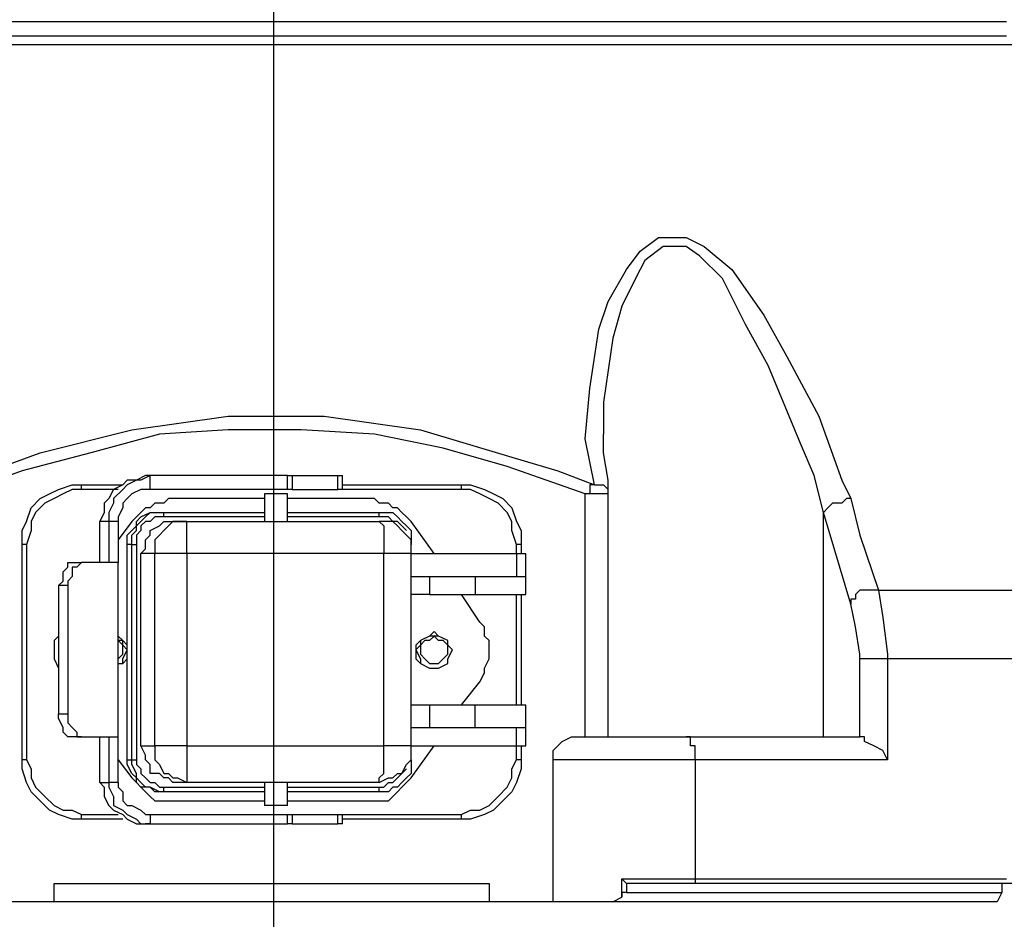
# Model space of a CAD drawing. Header units: millimetres. Extents: x 3 to 297, y 2 to 209.
# Tile 7 of 92: x 78 to 86, y 43 to 50. Entities that reach past the tile are written whole.
import ezdxf

# ---------------------------------------------------------------- set-up
doc = ezdxf.new("R2010")
doc.units = ezdxf.units.MM
doc.layers.get('0').update_dxf_attribs({"linetype": 'CONTINUOUS'})

msp = doc.modelspace()

# ---------------------------------------------------------------- linework, layer by layer
at = {"color": 5}
for p, q in [((80.1165, 42.4794), (80.1165, 189.983)), ((85.5486, 43.3557), (48.4367, 43.3557))]:
    msp.add_line(p, q, dxfattribs=at)
at = {"color": 0}
for p, q in [((78.3869, 50.1304), (77.9279, 50.1304)), ((78.8458, 50.1304), (78.3869, 50.1304)), ((79.339, 50.1304), (78.8458, 50.1304)), ((79.798, 50.1304), (79.339, 50.1304)), ((80.2929, 50.1304), (79.798, 50.1304)), ((80.7501, 50.1304), (80.2929, 50.1304)), ((81.2091, 50.1304), (80.7501, 50.1304)), ((81.704, 50.1304), (81.2091, 50.1304)), ((82.1612, 50.1304), (81.704, 50.1304)), ((82.6202, 50.1304), (82.1612, 50.1304)), ((83.0432, 50.1304), (82.6202, 50.1304)), ((83.5021, 50.1304), (83.0432, 50.1304)), ((83.9251, 50.1304), (83.5021, 50.1304)), ((84.3139, 50.1304), (83.9251, 50.1304)), ((84.7027, 50.1304), (84.3139, 50.1304)), ((85.0896, 50.1304), (84.7027, 50.1304)), ((85.4424, 50.1304), (85.0896, 50.1304)), ((85.761, 50.1304), (85.4424, 50.1304)), ((77.9999, 50.0242), (78.4571, 50.0242)), ((78.4571, 50.0242), (78.916, 50.0242)), ((78.916, 50.0242), (79.375, 50.0242)), ((79.375, 50.0242), (79.8682, 50.0242)), ((79.8682, 50.0242), (80.3271, 50.0242)), ((80.3271, 50.0242), (80.8221, 50.0242)), ((80.8221, 50.0242), (81.2793, 50.0242)), ((81.2793, 50.0242), (81.7383, 50.0242)), ((81.7383, 50.0242), (82.1972, 50.0242)), ((82.1972, 50.0242), (82.6562, 50.0242)), ((82.6562, 50.0242), (83.0792, 50.0242)), ((83.0792, 50.0242), (83.5021, 50.0242)), ((83.5021, 50.0242), (83.9251, 50.0242)), ((83.9251, 50.0242), (84.3139, 50.0242)), ((84.3139, 50.0242), (84.7027, 50.0242)), ((84.7027, 50.0242), (85.0896, 50.0242)), ((85.0896, 50.0242), (85.4424, 50.0242)), ((85.4424, 50.0242), (85.761, 50.0242)), ((78.2105, 49.954), (77.7515, 49.954)), ((78.6694, 49.954), (78.2105, 49.954)), ((79.1626, 49.954), (78.6694, 49.954)), ((79.6216, 49.954), (79.1626, 49.954)), ((80.1165, 49.954), (79.6216, 49.954)), ((80.5737, 49.954), (80.1165, 49.954)), ((81.0687, 49.954), (80.5737, 49.954)), ((81.5277, 49.954), (81.0687, 49.954)), ((81.9848, 49.954), (81.5277, 49.954)), ((82.4438, 49.954), (81.9848, 49.954)), ((82.9028, 49.954), (82.4438, 49.954)), ((83.3258, 49.954), (82.9028, 49.954)), ((83.7487, 49.954), (83.3258, 49.954)), ((84.1735, 49.954), (83.7487, 49.954)), ((84.5605, 49.954), (84.1735, 49.954)), ((84.9492, 49.954), (84.5605, 49.954)), ((85.302, 49.954), (84.9492, 49.954)), ((85.6548, 49.954), (85.302, 49.954)), ((85.9716, 49.954), (85.6548, 49.954)), ((82.9388, 48.3665), (83.0792, 48.471)), ((83.0792, 48.471), (83.1854, 48.471)), ((83.1854, 48.471), (83.2915, 48.471)), ((83.2915, 48.471), (83.4319, 48.4008)), ((83.1152, 48.4008), (82.973, 48.2946)), ((83.1854, 48.4008), (83.1152, 48.4008)), ((83.2915, 48.4008), (83.1854, 48.4008)), ((83.396, 48.3306), (83.2915, 48.4008)), ((83.4319, 48.4008), (83.6443, 48.2244)), ((82.8326, 48.2244), (82.9388, 48.3665)), ((83.5723, 48.1542), (83.396, 48.3306)), ((82.973, 48.2946), (82.9028, 48.1542)), ((82.6904, 47.9778), (82.8326, 48.2244)), ((83.6443, 48.2244), (83.8909, 47.8716)), ((82.9028, 48.1542), (82.7966, 47.9418)), ((83.7487, 47.8014), (83.5723, 48.1542)), ((82.6202, 47.7654), (82.6904, 47.9778)), ((82.7966, 47.9418), (82.7264, 47.6952)), ((83.8909, 47.8716), (84.0673, 47.5548)), ((83.9251, 47.4846), (83.7487, 47.8014)), ((82.55, 47.3082), (82.6202, 47.7654)), ((82.7264, 47.6952), (82.6562, 47.202)), ((84.1735, 46.8835), (83.9251, 47.4846)), ((84.0673, 47.5548), (84.3139, 47.0958)), ((82.514, 46.9194), (82.55, 47.3082)), ((82.6562, 47.202), (82.6562, 46.9554)), ((79.0222, 46.9896), (79.7638, 47.0958)), ((79.7638, 47.0958), (80.5035, 47.0958)), ((80.5035, 47.0958), (81.2451, 46.9896)), ((84.3139, 47.0958), (84.4903, 46.6027)), ((78.3167, 46.8133), (79.0222, 46.9896)), ((79.2346, 46.9554), (78.7054, 46.8133)), ((79.7638, 46.9896), (79.2346, 46.9554)), ((80.3271, 46.9896), (79.7638, 46.9896)), ((80.8923, 46.9554), (80.3271, 46.9896)), ((81.4215, 46.8492), (80.8923, 46.9554)), ((81.2451, 46.9896), (81.9506, 46.779)), ((82.6562, 46.8133), (82.6562, 46.9554)), ((82.586, 46.5667), (82.514, 46.9194)), ((84.2779, 46.6369), (84.1735, 46.8835)), ((77.6471, 46.5667), (78.3167, 46.8133)), ((78.7054, 46.8133), (78.1763, 46.6729)), ((81.9146, 46.7071), (81.4215, 46.8492)), ((82.6904, 46.6027), (82.6562, 46.8133)), ((81.9506, 46.779), (82.3034, 46.6729)), ((78.1763, 46.6729), (77.6813, 46.4965)), ((82.514, 46.4965), (81.9146, 46.7071)), ((82.3034, 46.6729), (82.586, 46.5667)), ((78.9862, 46.6027), (78.952, 46.5667)), ((79.0582, 46.6027), (78.9862, 46.5667)), ((79.0582, 46.6027), (78.9862, 46.6027)), ((79.1284, 46.6369), (79.0582, 46.6027)), ((79.0924, 46.6027), (79.0582, 46.6027)), ((79.1626, 46.6369), (79.0924, 46.6027)), ((79.1626, 46.6369), (79.1284, 46.6369)), ((79.1626, 46.5307), (79.1626, 46.6369)), ((80.221, 46.6369), (79.1626, 46.6369)), ((80.221, 46.5307), (80.221, 46.6369)), ((80.221, 46.6369), (80.221, 46.6369)), ((80.221, 46.6369), (80.2569, 46.6369)), ((80.2569, 46.6369), (80.2569, 46.5307)), ((80.2569, 46.6369), (80.6097, 46.6369)), ((80.6097, 46.5307), (80.6097, 46.6369)), ((80.6097, 46.6369), (80.6097, 46.6369)), ((80.6097, 46.6369), (80.6457, 46.6369)), ((80.6457, 46.5307), (80.6457, 46.6369)), ((82.6904, 46.5307), (82.6904, 46.6027)), ((84.3499, 46.3543), (84.2779, 46.6369)), ((84.4903, 46.6027), (84.5605, 46.4605)), ((78.3167, 46.4605), (78.3869, 46.4965)), ((78.3869, 46.4965), (78.4571, 46.5307)), ((78.4931, 46.4965), (78.4229, 46.4605)), ((78.4571, 46.5307), (78.5633, 46.5667)), ((78.5633, 46.5307), (78.4931, 46.4965)), ((78.5633, 46.5667), (78.6335, 46.5667)), ((78.6335, 46.5307), (78.5633, 46.5307)), ((78.6335, 46.5307), (78.6335, 46.5667)), ((78.6335, 46.5667), (78.952, 46.5667)), ((78.916, 46.5307), (78.6335, 46.5307)), ((78.8818, 46.5307), (78.8458, 46.4605)), ((78.952, 46.5667), (78.8818, 46.5307)), ((78.952, 46.5307), (78.8818, 46.4605)), ((78.9862, 46.5667), (78.952, 46.5307)), ((79.0222, 46.4965), (78.9862, 46.4605)), ((79.0924, 46.5307), (79.0222, 46.4965)), ((79.1284, 46.5307), (79.0924, 46.5307)), ((79.1626, 46.5307), (79.1284, 46.5307)), ((80.221, 46.5307), (79.1626, 46.5307)), ((80.0446, 46.4965), (80.0446, 46.2841)), ((80.0806, 46.4965), (80.0446, 46.4965)), ((80.1165, 46.4965), (80.0806, 46.4965)), ((80.1508, 46.4965), (80.1165, 46.4965)), ((80.1867, 46.4965), (80.1508, 46.4965)), ((80.221, 46.4965), (80.1867, 46.4965)), ((80.2569, 46.5307), (80.221, 46.5307)), ((80.221, 46.2841), (80.221, 46.4965)), ((80.221, 46.4965), (80.221, 46.4965)), ((80.2569, 46.5307), (80.2569, 46.5307)), ((80.2569, 46.5307), (80.6097, 46.5307)), ((80.6457, 46.5307), (80.6097, 46.5307)), ((80.6457, 46.5667), (81.5619, 46.5667)), ((81.5619, 46.5307), (80.6457, 46.5307)), ((80.6457, 46.5307), (80.6457, 46.5307)), ((81.5619, 46.5667), (81.6321, 46.5667)), ((81.5619, 46.5307), (81.5619, 46.5667)), ((81.6321, 46.5307), (81.5619, 46.5307)), ((81.6321, 46.5667), (81.7383, 46.5307)), ((81.704, 46.4965), (81.6321, 46.5307)), ((81.7742, 46.4605), (81.704, 46.4965)), ((81.7383, 46.5307), (81.8085, 46.4965)), ((81.8085, 46.4965), (81.8804, 46.4605)), ((82.55, 46.4965), (82.514, 46.4965)), ((82.514, 44.6264), (82.514, 46.4965)), ((82.586, 46.4965), (82.514, 46.4965)), ((82.586, 46.5667), (82.55, 46.5667)), ((82.55, 46.5667), (82.55, 46.5307)), ((82.55, 46.5307), (82.55, 46.4965)), ((82.586, 46.5667), (82.586, 46.5667)), ((82.586, 46.5667), (82.6202, 46.5667)), ((82.6202, 46.4965), (82.586, 46.4965)), ((82.6202, 46.5667), (82.6562, 46.5667)), ((82.6562, 46.4965), (82.6202, 46.4965)), ((82.6562, 46.5667), (82.6904, 46.5307)), ((82.6904, 46.4965), (82.6562, 46.4965)), ((82.6904, 46.4965), (82.6904, 46.5307)), ((82.6904, 46.4965), (82.6904, 46.4965)), ((82.6904, 44.6264), (82.6904, 46.4965)), ((82.6904, 46.4965), (82.6904, 46.4965)), ((78.2465, 46.3903), (78.3167, 46.4605)), ((78.3527, 46.4263), (78.2807, 46.3543)), ((78.4229, 46.4605), (78.3527, 46.4263)), ((78.8458, 46.4605), (78.8098, 46.4263)), ((78.8098, 46.4263), (78.8098, 46.3543)), ((78.8818, 46.4263), (78.8458, 46.3543)), ((78.8818, 46.4605), (78.8818, 46.4263)), ((78.9862, 46.4605), (78.952, 46.4263)), ((78.952, 46.4263), (78.952, 46.3903)), ((79.1986, 46.4263), (79.1626, 46.3903)), ((79.2688, 46.4263), (79.1986, 46.4263)), ((79.3048, 46.4605), (79.2688, 46.4263)), ((79.375, 46.4605), (79.3048, 46.4605)), ((80.0446, 46.4605), (79.375, 46.4605)), ((80.8221, 46.4605), (80.221, 46.4605)), ((80.8923, 46.4605), (80.8221, 46.4605)), ((80.9265, 46.4263), (80.8923, 46.4605)), ((80.9985, 46.4263), (80.9265, 46.4263)), ((81.0327, 46.3903), (80.9985, 46.4263)), ((81.8444, 46.4263), (81.7742, 46.4605)), ((81.9146, 46.3543), (81.8444, 46.4263)), ((81.8804, 46.4605), (81.9506, 46.3903)), ((84.4201, 46.4263), (84.3841, 46.3903)), ((84.4543, 46.4263), (84.4201, 46.4263)), ((84.4903, 46.4263), (84.4543, 46.4263)), ((84.5263, 46.4605), (84.4903, 46.4263)), ((84.5605, 46.4605), (84.5263, 46.4605)), ((84.5605, 46.4605), (84.6307, 46.1779)), ((78.2105, 46.2841), (78.2465, 46.3903)), ((78.2807, 46.3543), (78.2465, 46.2841)), ((78.8098, 46.3543), (78.7756, 46.2841)), ((78.8458, 46.3543), (78.8458, 46.2841)), ((78.952, 46.3903), (78.916, 46.3201)), ((79.0924, 46.3543), (79.0582, 46.3201)), ((79.1284, 46.3903), (79.0924, 46.3543)), ((79.0924, 46.3201), (79.1626, 46.3543)), ((79.1626, 46.3903), (79.1284, 46.3903)), ((79.1284, 46.3201), (79.1626, 46.3543)), ((79.1626, 46.3543), (79.2346, 46.3543)), ((79.1626, 46.3543), (79.1986, 46.3543)), ((79.1986, 46.3543), (79.2346, 46.3543)), ((79.2346, 46.3543), (79.2688, 46.3543)), ((79.2346, 46.3543), (79.2688, 46.3543)), ((79.2688, 46.3201), (79.2688, 46.3543)), ((79.2688, 46.3543), (80.0446, 46.3543)), ((80.221, 46.3543), (80.9265, 46.3543)), ((80.9265, 46.3201), (80.9265, 46.3543)), ((80.9265, 46.3543), (80.9985, 46.3543)), ((80.9985, 46.3543), (81.0327, 46.3543)), ((81.0687, 46.3903), (81.0327, 46.3903)), ((81.0327, 46.3543), (81.0687, 46.3201)), ((81.1029, 46.3543), (81.0687, 46.3903)), ((81.1389, 46.3201), (81.1029, 46.3543)), ((81.9506, 46.2841), (81.9146, 46.3543)), ((81.9506, 46.3903), (81.9848, 46.2841)), ((84.3841, 46.3903), (84.3499, 46.3543)), ((84.3499, 44.6264), (84.3499, 46.3543)), ((84.5605, 45.6487), (84.3499, 46.3543)), ((78.1763, 46.2139), (78.2105, 46.2841)), ((78.2465, 46.2841), (78.2465, 46.2139)), ((78.8458, 46.2841), (78.7756, 46.2841)), ((78.7756, 45.9673), (78.7756, 46.2841)), ((78.8458, 46.2841), (78.8458, 45.9673)), ((78.916, 46.2841), (78.8458, 46.2841)), ((78.916, 46.3201), (78.916, 46.2841)), ((78.916, 46.2841), (78.916, 45.9673)), ((79.0222, 46.2841), (78.916, 46.1437)), ((79.0582, 46.3201), (79.0222, 46.2841)), ((79.0582, 46.2841), (79.0924, 46.3201)), ((79.0582, 46.2499), (79.0924, 46.2841)), ((79.0582, 46.2499), (79.0582, 46.2841)), ((79.0924, 46.2841), (79.1284, 46.3201)), ((79.1284, 46.2841), (79.0924, 46.2499)), ((79.1626, 46.2841), (79.1284, 46.2841)), ((79.1986, 46.3201), (79.1626, 46.2841)), ((79.2346, 46.3201), (79.1986, 46.3201)), ((79.2688, 46.3201), (79.2346, 46.3201)), ((79.2346, 46.2499), (79.2688, 46.2841)), ((80.0446, 46.3201), (79.2688, 46.3201)), ((79.2688, 46.2841), (79.3048, 46.2841)), ((79.339, 46.2841), (79.3048, 46.2499)), ((79.3048, 46.2841), (79.339, 46.2841)), ((79.375, 46.2841), (79.339, 46.2841)), ((79.339, 46.2841), (79.4452, 46.2841)), ((79.4452, 46.2841), (79.375, 46.2841)), ((79.4452, 46.2499), (79.4452, 46.2841)), ((79.4452, 46.2841), (80.9265, 46.2841)), ((80.9265, 46.3201), (80.221, 46.3201)), ((80.9625, 46.3201), (80.9265, 46.3201)), ((80.9985, 46.2841), (80.9265, 46.2841)), ((80.9265, 46.2841), (80.9265, 46.2841)), ((80.9265, 46.2841), (80.9625, 46.2499)), ((80.9985, 46.3201), (80.9625, 46.3201)), ((81.0327, 46.2841), (80.9985, 46.3201)), ((81.0327, 46.2841), (80.9985, 46.2841)), ((81.0687, 46.2499), (81.0327, 46.2841)), ((81.0687, 46.2841), (81.0327, 46.2841)), ((81.0687, 46.3201), (81.1029, 46.2841)), ((81.1029, 46.2499), (81.0687, 46.2841)), ((81.1029, 46.2841), (81.1389, 46.2499)), ((81.1749, 46.2841), (81.1389, 46.3201)), ((81.3513, 46.0375), (81.1749, 46.2841)), ((81.9506, 46.2139), (81.9506, 46.2841)), ((81.9848, 46.2841), (82.0208, 46.2139)), ((78.1763, 46.1077), (78.1763, 46.2139)), ((78.2465, 46.2139), (78.2105, 46.1077)), ((78.9862, 46.1779), (79.0222, 46.2139)), ((79.0222, 46.2139), (79.0582, 46.2499)), ((79.0222, 46.1779), (79.0582, 46.2139)), ((79.0582, 46.2139), (79.0582, 46.2499)), ((79.0924, 46.2139), (79.0582, 46.1779)), ((79.0924, 46.2499), (79.0924, 46.2139)), ((79.1626, 46.2139), (79.2346, 46.2499)), ((79.1626, 46.1779), (79.1626, 46.2139)), ((79.2688, 46.2139), (79.2346, 46.1779)), ((79.3048, 46.2499), (79.2688, 46.2139)), ((79.4452, 46.2139), (79.4452, 46.2499)), ((79.4452, 46.1779), (79.4452, 46.2139)), ((80.9625, 46.2499), (80.9625, 46.2139)), ((80.9625, 46.2139), (80.9625, 46.1779)), ((81.1029, 46.2139), (81.0687, 46.2499)), ((81.1389, 46.2139), (81.1029, 46.2499)), ((81.1389, 46.1779), (81.1029, 46.2139)), ((81.1389, 46.2499), (81.1749, 46.2139)), ((81.1389, 46.2139), (81.1389, 46.2139)), ((81.1749, 46.2139), (81.1749, 46.1779)), ((81.9848, 46.1077), (81.9506, 46.2139)), ((82.0208, 46.2139), (82.0208, 46.1077)), ((78.9862, 46.1077), (78.9862, 46.1779)), ((79.0222, 46.1077), (79.0222, 46.1779)), ((79.0582, 46.1779), (79.0582, 46.1077)), ((79.1284, 46.1437), (79.1626, 46.1779)), ((79.1284, 46.0735), (79.1284, 46.1437)), ((79.2346, 46.1779), (79.1986, 46.1437)), ((79.1986, 46.1437), (79.1986, 46.0735)), ((79.4452, 46.1437), (79.4452, 46.1779)), ((79.4452, 46.0735), (79.4452, 46.1437)), ((80.9625, 46.1779), (80.9625, 46.1437)), ((80.9625, 46.1437), (80.9625, 46.0735)), ((81.1749, 46.1437), (81.1389, 46.1779)), ((81.1749, 46.1779), (81.1749, 46.1077)), ((81.1749, 46.0735), (81.1749, 46.1437)), ((84.6307, 46.1779), (84.7729, 45.7549)), ((78.2105, 46.1077), (78.1763, 46.1077)), ((78.1763, 44.45), (78.1763, 46.1077)), ((78.2105, 46.1077), (78.2105, 44.45)), ((78.9862, 44.45), (78.9862, 46.1077)), ((79.0222, 46.1077), (78.9862, 46.1077)), ((79.0222, 46.1077), (79.0222, 46.1077)), ((79.0222, 46.1077), (79.0582, 46.1077)), ((79.0222, 44.45), (79.0222, 46.1077)), ((79.0582, 46.1077), (79.0582, 44.45)), ((79.0924, 46.0375), (79.1284, 46.0735)), ((79.1986, 46.0735), (79.1986, 46.0375)), ((79.4452, 46.0375), (79.4452, 46.0735)), ((80.9625, 46.0735), (80.9625, 46.0375)), ((81.1749, 46.0735), (81.1749, 46.1077)), ((81.1749, 46.1077), (81.1749, 46.1077)), ((81.1749, 46.0375), (81.1749, 46.0735)), ((81.9848, 46.0375), (81.9848, 46.1077)), ((82.0208, 46.1077), (81.9848, 46.1077)), ((82.0208, 46.1077), (82.0208, 46.0375)), ((78.529, 45.9313), (78.529, 45.9673)), ((78.529, 45.9673), (78.5633, 45.9673)), ((78.5633, 45.9673), (78.6335, 45.9673)), ((78.6335, 45.9673), (78.5992, 45.9313)), ((78.7054, 45.9673), (78.6335, 45.9673)), ((78.7756, 45.9673), (78.7054, 45.9673)), ((78.8458, 45.9673), (78.7756, 45.9673)), ((78.8818, 45.9673), (78.8458, 45.9673)), ((78.916, 45.9673), (78.8818, 45.9673)), ((78.916, 44.6264), (78.916, 45.9673)), ((78.916, 45.9673), (78.916, 45.9673)), ((79.0924, 44.5562), (79.0924, 46.0375)), ((79.1986, 46.0375), (79.0924, 46.0375)), ((79.1986, 44.5562), (79.1986, 46.0375)), ((79.2346, 46.0375), (79.1986, 46.0375)), ((79.2688, 46.0375), (79.2346, 46.0375)), ((79.3048, 46.0375), (79.2688, 46.0375)), ((79.375, 46.0375), (79.3048, 46.0375)), ((79.411, 46.0375), (79.375, 46.0375)), ((79.4452, 46.0375), (79.411, 46.0375)), ((79.4452, 46.0375), (79.4452, 44.5562)), ((80.9625, 46.0375), (79.4452, 46.0375)), ((80.9625, 44.5562), (80.9625, 46.0375)), ((80.9985, 46.0375), (80.9625, 46.0375)), ((81.0327, 46.0375), (80.9985, 46.0375)), ((81.1029, 46.0375), (81.0327, 46.0375)), ((81.1389, 46.0375), (81.1029, 46.0375)), ((81.1749, 46.0375), (81.1389, 46.0375)), ((81.1749, 44.5562), (81.1749, 46.0375)), ((81.1749, 46.0375), (81.9848, 46.0375)), ((81.1749, 46.0375), (81.1749, 46.0375)), ((81.9848, 46.0375), (81.9848, 45.8611)), ((81.9848, 46.0375), (82.0208, 46.0375)), ((82.0208, 46.0375), (82.0568, 46.0375)), ((82.0568, 45.8611), (82.0568, 46.0375)), ((78.4931, 45.8971), (78.529, 45.9313)), ((78.4931, 45.8251), (78.4931, 45.8971)), ((78.5992, 45.9313), (78.5633, 45.9313)), ((78.5633, 45.9313), (78.5633, 45.8611)), ((78.4571, 45.7909), (78.4931, 45.8251)), ((78.5633, 45.8611), (78.529, 45.8251)), ((78.529, 45.8251), (78.529, 45.7909)), ((81.1749, 45.8611), (81.9848, 45.8611)), ((81.3153, 45.8611), (81.3153, 45.7207)), ((81.6681, 45.8611), (81.6681, 45.7207)), ((81.9848, 45.8611), (82.0208, 45.8611)), ((81.9848, 45.8611), (82.0208, 45.8611)), ((82.0208, 45.8611), (82.0568, 45.8611)), ((82.0208, 45.8611), (82.0568, 45.8611)), ((82.0568, 45.7207), (82.0568, 45.8611)), ((78.529, 45.7909), (78.4571, 45.7909)), ((78.4571, 45.7909), (78.4571, 44.8028)), ((78.529, 45.7909), (78.529, 44.8028)), ((84.6307, 45.7549), (84.5965, 45.7207)), ((84.6667, 45.7549), (84.6307, 45.7549)), ((84.7027, 45.7549), (84.6667, 45.7549)), ((84.7369, 45.7549), (84.7027, 45.7549)), ((84.7729, 45.7549), (84.7369, 45.7549)), ((84.7729, 45.7549), (85.2318, 45.7549)), ((84.7729, 45.7549), (84.8071, 45.5443)), ((85.2318, 45.7549), (85.689, 45.7549)), ((85.689, 45.7549), (86.148, 45.7549)), ((81.2091, 45.7207), (81.1749, 45.7207)), ((81.2451, 45.7207), (81.2091, 45.7207)), ((81.2793, 45.7207), (81.2451, 45.7207)), ((81.3153, 45.7207), (81.2793, 45.7207)), ((81.3153, 45.7207), (81.6681, 45.7207)), ((81.704, 45.5083), (81.5619, 45.7207)), ((81.6681, 45.7207), (81.7383, 45.7207)), ((81.7383, 45.7207), (81.8085, 45.7207)), ((81.8085, 45.7207), (81.8804, 45.7207)), ((81.8804, 45.7207), (81.9506, 45.7207)), ((81.9506, 45.7207), (82.0208, 45.7207)), ((81.9848, 44.873), (81.9848, 45.7207)), ((82.0208, 45.7207), (82.0208, 44.873)), ((82.0208, 45.7207), (82.0568, 45.7207)), ((84.5965, 45.6847), (84.5605, 45.6847)), ((84.5605, 45.6847), (84.5605, 45.6487)), ((84.5965, 45.7207), (84.5965, 45.6847)), ((84.5965, 45.4723), (84.5605, 45.6487)), ((81.7383, 45.4723), (81.704, 45.5083)), ((84.8071, 45.5443), (84.8431, 45.2617)), ((78.4571, 45.4723), (78.4571, 45.4021)), ((81.3513, 45.4381), (81.3153, 45.4021)), ((81.3855, 45.4021), (81.3513, 45.4381)), ((81.7383, 45.4021), (81.7383, 45.4723)), ((84.6307, 45.2617), (84.5965, 45.4723)), ((78.4571, 45.4021), (78.4229, 45.3679)), ((78.4229, 45.3679), (78.4229, 45.296)), ((78.952, 45.3679), (78.916, 45.4021)), ((78.952, 45.3679), (78.916, 45.3679)), ((78.952, 45.3319), (78.916, 45.3679)), ((78.952, 45.3319), (78.952, 45.3679)), ((78.9862, 45.3319), (78.952, 45.3679)), ((81.2451, 45.3679), (81.2091, 45.3319)), ((81.3153, 45.4021), (81.2451, 45.3679)), ((81.3153, 45.4021), (81.2451, 45.3679)), ((81.2451, 45.3679), (81.2451, 45.3319)), ((81.2793, 45.3679), (81.2451, 45.3319)), ((81.3153, 45.3679), (81.2793, 45.3679)), ((81.3513, 45.4021), (81.3153, 45.4021)), ((81.3513, 45.4021), (81.3153, 45.3679)), ((81.3855, 45.4021), (81.3513, 45.4021)), ((81.3855, 45.3679), (81.3513, 45.4021)), ((81.4557, 45.3679), (81.3855, 45.4021)), ((81.4557, 45.3679), (81.3855, 45.4021)), ((81.4215, 45.3679), (81.3855, 45.3679)), ((81.4557, 45.3319), (81.4215, 45.3679)), ((81.4557, 45.3319), (81.4557, 45.3679)), ((81.4557, 45.3319), (81.4557, 45.3679)), ((81.7742, 45.3679), (81.7383, 45.4021)), ((81.7742, 45.296), (81.7742, 45.3679)), ((78.4229, 45.296), (78.4229, 45.2258)), ((78.9862, 45.296), (78.952, 45.3319)), ((78.952, 45.296), (78.952, 45.3319)), ((78.952, 45.2258), (78.9862, 45.296)), ((78.952, 45.2617), (78.952, 45.296)), ((78.9862, 45.296), (78.9862, 45.3319)), ((78.9862, 45.2258), (78.9862, 45.296)), ((81.2451, 45.3319), (81.2091, 45.296)), ((81.2091, 45.3319), (81.2091, 45.296)), ((81.2091, 45.296), (81.2451, 45.2258)), ((81.2091, 45.296), (81.2091, 45.2258)), ((81.2451, 45.3319), (81.2451, 45.296)), ((81.2451, 45.296), (81.2451, 45.2617)), ((81.4917, 45.296), (81.4557, 45.3319)), ((81.4557, 45.296), (81.4557, 45.3319)), ((81.4917, 45.296), (81.4557, 45.3319)), ((81.4557, 45.2258), (81.4917, 45.296)), ((81.4557, 45.2617), (81.4557, 45.296)), ((81.4557, 45.2258), (81.4917, 45.296)), ((81.7742, 45.2258), (81.7742, 45.296)), ((78.4229, 45.2258), (78.4571, 45.1556)), ((78.916, 45.2258), (78.952, 45.2617)), ((78.952, 45.1915), (78.952, 45.2258)), ((78.952, 45.1915), (78.9862, 45.2258)), ((81.2091, 45.2258), (81.2451, 45.1915)), ((81.2451, 45.2617), (81.2793, 45.2258)), ((81.2451, 45.2258), (81.2451, 45.1915)), ((81.2793, 45.2258), (81.3153, 45.1915)), ((81.3855, 45.1915), (81.4215, 45.2258)), ((81.4215, 45.2258), (81.4557, 45.2617)), ((81.4557, 45.1915), (81.4557, 45.2258)), ((81.4557, 45.1915), (81.4557, 45.2258)), ((81.7383, 45.1556), (81.7742, 45.2258)), ((84.6307, 45.2258), (84.6307, 45.2617)), ((84.6667, 45.2258), (84.6307, 45.2258)), ((84.6307, 44.6264), (84.6307, 45.2258)), ((84.7027, 45.2258), (84.6667, 45.2258)), ((84.7369, 45.2258), (84.7027, 45.2258)), ((84.7729, 45.2258), (84.7369, 45.2258)), ((84.8071, 45.2258), (84.7729, 45.2258)), ((84.8431, 45.2258), (84.8071, 45.2258)), ((84.8431, 45.2617), (84.8431, 45.2258)), ((84.8431, 45.2258), (84.8431, 44.45)), ((85.3362, 45.2258), (84.8431, 45.2258)), ((85.8312, 45.2258), (85.3362, 45.2258)), ((78.4571, 45.1556), (78.4571, 45.1196)), ((78.916, 45.1915), (78.952, 45.1915)), ((78.916, 45.1915), (78.952, 45.1915)), ((81.2451, 45.1915), (81.3153, 45.1556)), ((81.2451, 45.1915), (81.3153, 45.1556)), ((81.3153, 45.1915), (81.3513, 45.1915)), ((81.3153, 45.1556), (81.3513, 45.1556)), ((81.3153, 45.1556), (81.3513, 45.1556)), ((81.3513, 45.1915), (81.3855, 45.1915)), ((81.3513, 45.1556), (81.3855, 45.1556)), ((81.3513, 45.1556), (81.3855, 45.1556)), ((81.3855, 45.1556), (81.4557, 45.1915)), ((81.3855, 45.1556), (81.4557, 45.1915)), ((81.7383, 45.1196), (81.7383, 45.1556)), ((81.704, 45.0494), (81.7383, 45.1196)), ((81.5619, 44.873), (81.704, 45.0494)), ((81.1749, 44.873), (81.1749, 44.873)), ((81.1749, 44.873), (81.2091, 44.873)), ((81.2091, 44.873), (81.2451, 44.873)), ((81.2451, 44.873), (81.2793, 44.873)), ((81.2793, 44.873), (81.3153, 44.873)), ((81.3153, 44.873), (81.3153, 44.6966)), ((81.3153, 44.873), (81.6681, 44.873)), ((81.6681, 44.6966), (81.6681, 44.873)), ((81.6681, 44.873), (81.7383, 44.873)), ((81.7383, 44.873), (81.8085, 44.873)), ((81.8085, 44.873), (81.8804, 44.873)), ((81.8804, 44.873), (81.9506, 44.873)), ((81.9506, 44.873), (82.0208, 44.873)), ((82.0208, 44.873), (82.0568, 44.873)), ((82.0568, 44.6966), (82.0568, 44.873)), ((78.4571, 44.7668), (78.4571, 44.8028)), ((78.4571, 44.8028), (78.529, 44.8028)), ((78.4931, 44.6966), (78.4571, 44.7668)), ((78.529, 44.8028), (78.529, 44.7326)), ((78.4931, 44.6624), (78.4931, 44.6966)), ((78.529, 44.7326), (78.5633, 44.6966)), ((78.5633, 44.6966), (78.5992, 44.6624)), ((81.1749, 44.6966), (81.9848, 44.6966)), ((81.9848, 44.5562), (81.9848, 44.6966)), ((81.9848, 44.6966), (82.0208, 44.6966)), ((81.9848, 44.6966), (82.0208, 44.6966)), ((82.0208, 44.6966), (82.0568, 44.6966)), ((82.0208, 44.6966), (82.0568, 44.6966)), ((82.0568, 44.5562), (82.0568, 44.6966)), ((78.529, 44.6264), (78.4931, 44.6624)), ((78.5633, 44.6264), (78.529, 44.6264)), ((78.6335, 44.6264), (78.5633, 44.6264)), ((78.5992, 44.6624), (78.5992, 44.6264)), ((78.5992, 44.6264), (78.6335, 44.6264)), ((78.6335, 44.6264), (78.7054, 44.6264)), ((78.7054, 44.6264), (78.7756, 44.6264)), ((78.7756, 44.6264), (78.8458, 44.6264)), ((78.7756, 44.2736), (78.7756, 44.6264)), ((78.8458, 44.6264), (78.8818, 44.6264)), ((78.8458, 44.6264), (78.8458, 44.2736)), ((78.8818, 44.6264), (78.916, 44.6264)), ((78.916, 44.2736), (78.916, 44.6264)), ((82.3376, 44.5904), (82.4096, 44.6264)), ((82.4096, 44.6264), (82.4438, 44.6264)), ((82.4438, 44.6264), (82.4798, 44.6264)), ((82.4798, 44.6264), (82.55, 44.6264)), ((82.55, 44.6264), (82.6562, 44.6264)), ((82.6562, 44.6264), (82.7624, 44.6264)), ((82.7624, 44.6264), (82.9028, 44.6264)), ((82.9028, 44.6264), (83.0432, 44.6264)), ((83.0432, 44.6264), (83.1494, 44.6264)), ((83.1494, 44.6264), (83.2915, 44.6264)), ((83.3258, 44.6264), (83.2915, 44.6264)), ((83.2915, 44.6264), (83.3617, 44.6264)), ((83.3258, 44.5904), (83.3258, 44.6264)), ((83.3617, 44.6264), (83.4319, 44.6264)), ((83.4319, 44.6264), (83.5021, 44.6264)), ((83.5021, 44.6264), (83.5723, 44.6264)), ((83.5723, 44.6264), (83.6443, 44.6264)), ((83.6443, 44.6264), (83.7145, 44.6264)), ((83.7145, 44.6264), (83.7487, 44.6264)), ((83.7487, 44.6264), (83.8207, 44.6264)), ((83.8207, 44.6264), (83.9251, 44.6264)), ((83.9251, 44.6264), (84.0313, 44.6264)), ((84.0313, 44.6264), (84.1375, 44.6264)), ((84.1375, 44.6264), (84.2437, 44.6264)), ((84.2437, 44.6264), (84.3139, 44.6264)), ((84.3139, 44.6264), (84.4201, 44.6264)), ((84.4201, 44.6264), (84.5263, 44.6264)), ((84.5263, 44.6264), (84.6307, 44.6264)), ((84.6667, 44.6264), (84.6307, 44.6264)), ((84.6667, 44.5904), (84.6667, 44.6264)), ((79.0924, 44.5562), (79.1986, 44.5562)), ((79.1284, 44.486), (79.0924, 44.5562)), ((79.2346, 44.5562), (79.1986, 44.5562)), ((79.1986, 44.5562), (79.1986, 44.486)), ((79.2688, 44.5562), (79.2346, 44.5562)), ((79.3048, 44.5562), (79.2688, 44.5562)), ((79.375, 44.5562), (79.3048, 44.5562)), ((79.411, 44.5562), (79.375, 44.5562)), ((79.4452, 44.5562), (79.411, 44.5562)), ((79.4452, 44.5562), (79.4452, 44.486)), ((79.4452, 44.5562), (80.9625, 44.5562)), ((80.9625, 44.486), (80.9625, 44.5562)), ((80.9985, 44.5562), (80.9625, 44.5562)), ((81.0327, 44.5562), (80.9985, 44.5562)), ((81.1029, 44.5562), (81.0327, 44.5562)), ((81.1389, 44.5562), (81.1029, 44.5562)), ((81.1749, 44.5562), (81.1389, 44.5562)), ((81.1749, 44.486), (81.1749, 44.5562)), ((81.1749, 44.5562), (81.9848, 44.5562)), ((81.1749, 44.3096), (81.3513, 44.5562)), ((81.1749, 44.5562), (81.1749, 44.5562)), ((81.9848, 44.45), (81.9848, 44.5562)), ((81.9848, 44.5562), (82.0208, 44.5562)), ((82.0208, 44.5562), (82.0208, 44.45)), ((82.0208, 44.5562), (82.0568, 44.5562)), ((82.2674, 44.5202), (82.3034, 44.5562)), ((82.3034, 44.5562), (82.3376, 44.5904)), ((83.3258, 44.5562), (83.3258, 44.5904)), ((83.3617, 44.5562), (83.3258, 44.5562)), ((83.3617, 44.5202), (83.3617, 44.5562)), ((84.7369, 44.5562), (84.6667, 44.5904)), ((84.8071, 44.5202), (84.7369, 44.5562)), ((78.1763, 44.3798), (78.1763, 44.45)), ((78.2105, 44.45), (78.1763, 44.45)), ((78.2105, 44.45), (78.2465, 44.3798)), ((78.916, 44.45), (79.0222, 44.3096)), ((78.9862, 44.45), (79.0222, 44.45)), ((78.9862, 44.414), (78.9862, 44.45)), ((79.0222, 44.414), (79.0222, 44.45)), ((79.0222, 44.45), (79.0222, 44.45)), ((79.0222, 44.45), (79.0582, 44.45)), ((79.0582, 44.45), (79.0582, 44.414)), ((79.1284, 44.45), (79.1284, 44.486)), ((79.1626, 44.414), (79.1284, 44.45)), ((79.1986, 44.486), (79.1986, 44.45)), ((79.1986, 44.45), (79.2346, 44.414)), ((79.4452, 44.486), (79.4452, 44.45)), ((79.4452, 44.45), (79.4452, 44.414)), ((80.9625, 44.45), (80.9625, 44.486)), ((80.9625, 44.414), (80.9625, 44.45)), ((81.1389, 44.414), (81.1749, 44.45)), ((81.1749, 44.45), (81.1749, 44.486)), ((81.1749, 44.45), (81.1749, 44.486)), ((81.1749, 44.45), (81.1749, 44.414)), ((81.1749, 44.45), (81.1749, 44.45)), ((81.9506, 44.3798), (81.9848, 44.45)), ((82.0208, 44.45), (81.9848, 44.45)), ((82.0208, 44.45), (82.0208, 44.3798)), ((82.2674, 44.45), (82.2674, 44.5202)), ((82.2674, 43.3557), (82.2674, 44.45)), ((82.3034, 44.45), (82.2674, 44.45)), ((82.3736, 44.45), (82.3034, 44.45)), ((82.4798, 44.45), (82.3736, 44.45)), ((82.6202, 44.45), (82.4798, 44.45)), ((82.7264, 44.45), (82.6202, 44.45)), ((82.9028, 44.45), (82.7264, 44.45)), ((83.0432, 44.45), (82.9028, 44.45)), ((83.1854, 44.45), (83.0432, 44.45)), ((83.3617, 44.45), (83.1854, 44.45)), ((83.3617, 44.486), (83.3617, 44.5202)), ((83.3617, 44.45), (83.3617, 44.486)), ((83.3617, 44.45), (83.3617, 43.5321)), ((83.5381, 44.45), (83.3617, 44.45)), ((83.7487, 44.45), (83.5381, 44.45)), ((83.9251, 44.45), (83.7487, 44.45)), ((84.1015, 44.45), (83.9251, 44.45)), ((84.3139, 44.45), (84.1015, 44.45)), ((84.4903, 44.45), (84.3139, 44.45)), ((84.6667, 44.45), (84.4903, 44.45)), ((84.8431, 44.45), (84.6667, 44.45)), ((84.8431, 44.45), (84.8071, 44.5202)), ((84.8431, 44.45), (84.8431, 44.45)), ((78.2105, 44.2736), (78.1763, 44.3798)), ((78.2465, 44.3798), (78.2465, 44.3096)), ((79.0222, 44.3438), (78.9862, 44.414)), ((79.0582, 44.3438), (79.0222, 44.414)), ((79.0582, 44.414), (79.0924, 44.3798)), ((79.0924, 44.3798), (79.0924, 44.3438)), ((79.1626, 44.3438), (79.1626, 44.414)), ((79.2346, 44.414), (79.2688, 44.3438)), ((79.4452, 44.414), (79.4452, 44.3438)), ((80.9625, 44.3438), (80.9625, 44.414)), ((81.1029, 44.3438), (81.1389, 44.414)), ((81.1029, 44.3438), (81.1389, 44.3798)), ((81.1749, 44.414), (81.1749, 44.3438)), ((81.9506, 44.3096), (81.9506, 44.3798)), ((82.0208, 44.3798), (81.9848, 44.2736)), ((78.2465, 44.3096), (78.2807, 44.2376)), ((79.0582, 44.3096), (79.0222, 44.3438)), ((79.0222, 44.3096), (79.0582, 44.2736)), ((79.0582, 44.3096), (79.0582, 44.3438)), ((79.0924, 44.2736), (79.0582, 44.3096)), ((79.0582, 44.2736), (79.0582, 44.3096)), ((79.0924, 44.3438), (79.1284, 44.3096)), ((79.1284, 44.3096), (79.1626, 44.2736)), ((79.2346, 44.3438), (79.1626, 44.3438)), ((79.2688, 44.3096), (79.2346, 44.3438)), ((79.2688, 44.3438), (79.3048, 44.3438)), ((79.3048, 44.3096), (79.2688, 44.3096)), ((79.3048, 44.3438), (79.339, 44.3096)), ((79.339, 44.2736), (79.3048, 44.3096)), ((79.339, 44.3096), (79.375, 44.3096)), ((79.375, 44.3096), (79.4452, 44.2736)), ((79.4452, 44.3438), (79.4452, 44.3096)), ((79.4452, 44.3096), (79.4452, 44.2736)), ((80.9265, 44.3096), (80.9625, 44.3438)), ((80.9265, 44.2736), (80.9985, 44.3096)), ((80.9265, 44.2736), (80.9265, 44.3096)), ((80.9985, 44.3096), (81.0327, 44.3096)), ((81.0327, 44.3096), (81.0687, 44.3438)), ((81.0327, 44.2736), (81.0687, 44.3096)), ((81.0687, 44.3438), (81.1029, 44.3438)), ((81.0687, 44.3096), (81.1029, 44.3438)), ((81.1389, 44.3096), (81.1029, 44.2736)), ((81.1749, 44.3438), (81.1389, 44.3096)), ((81.1389, 44.2736), (81.1749, 44.3096)), ((81.9146, 44.2376), (81.9506, 44.3096)), ((78.2465, 44.2034), (78.2105, 44.2736)), ((78.2807, 44.2376), (78.3527, 44.1674)), ((78.7756, 44.2736), (78.8098, 44.2376)), ((78.7756, 44.2736), (78.8458, 44.2736)), ((78.8098, 44.2376), (78.8098, 44.1674)), ((78.916, 44.2736), (78.8458, 44.2736)), ((78.8458, 44.2736), (78.8458, 44.2376)), ((78.8458, 44.2376), (78.8818, 44.1674)), ((78.916, 44.2736), (78.916, 44.2376)), ((78.916, 44.2376), (78.952, 44.2034)), ((79.0924, 44.2376), (79.0582, 44.2736)), ((79.0582, 44.2736), (79.0924, 44.2376)), ((79.1284, 44.2376), (79.0924, 44.2736)), ((79.1626, 44.2376), (79.0924, 44.2376)), ((79.0924, 44.2376), (79.1284, 44.2034)), ((79.1626, 44.2376), (79.1284, 44.2376)), ((79.1626, 44.2736), (79.1986, 44.2736)), ((79.2346, 44.2034), (79.1626, 44.2376)), ((79.1986, 44.2034), (79.1626, 44.2376)), ((79.1986, 44.2736), (79.2346, 44.2376)), ((79.2346, 44.2376), (79.2688, 44.2376)), ((79.2688, 44.2034), (79.2688, 44.2376)), ((79.2688, 44.2376), (80.0446, 44.2376)), ((79.4452, 44.2736), (79.339, 44.2736)), ((80.9265, 44.2736), (79.4452, 44.2736)), ((80.0446, 44.2736), (80.0446, 44.0972)), ((80.221, 44.0972), (80.221, 44.2736)), ((80.221, 44.2376), (80.9265, 44.2376)), ((80.9265, 44.2034), (80.9265, 44.2376)), ((80.9265, 44.2376), (80.9625, 44.2376)), ((80.9625, 44.2376), (80.9985, 44.2736)), ((80.9985, 44.2736), (81.0327, 44.2736)), ((81.0327, 44.2376), (80.9985, 44.2034)), ((81.0687, 44.2376), (81.0327, 44.2376)), ((81.1029, 44.2736), (81.0687, 44.2376)), ((81.0687, 44.2034), (81.1029, 44.2376)), ((81.1029, 44.2376), (81.1389, 44.2736)), ((81.8444, 44.1674), (81.9146, 44.2376)), ((81.9848, 44.2736), (81.9506, 44.2034)), ((78.3167, 44.1332), (78.2465, 44.2034)), ((78.3527, 44.1674), (78.4229, 44.0972)), ((78.8098, 44.1674), (78.8458, 44.0972)), ((78.8818, 44.1674), (78.8818, 44.0972)), ((78.952, 44.2034), (78.952, 44.1332)), ((79.1284, 44.2034), (79.1626, 44.1674)), ((79.1626, 44.1674), (79.1986, 44.1332)), ((79.2346, 44.2034), (79.1986, 44.2034)), ((79.2688, 44.2034), (79.2346, 44.2034)), ((79.2688, 44.2034), (79.2346, 44.2034)), ((79.2688, 44.2034), (79.2688, 44.2034)), ((80.0446, 44.2034), (79.2688, 44.2034)), ((80.9265, 44.2034), (80.221, 44.2034)), ((80.9265, 44.2034), (80.9265, 44.2034)), ((80.9985, 44.2034), (80.9265, 44.2034)), ((80.9985, 44.1332), (81.0327, 44.1674)), ((81.0327, 44.1674), (81.0687, 44.2034)), ((81.7742, 44.0972), (81.8444, 44.1674)), ((81.9506, 44.2034), (81.8804, 44.1332)), ((78.3869, 44.0612), (78.3167, 44.1332)), ((78.4229, 44.0972), (78.4931, 44.0612)), ((78.8458, 44.0972), (78.8818, 44.0612)), ((78.8818, 44.0972), (78.952, 44.0612)), ((78.952, 44.1332), (78.9862, 44.0972)), ((78.9862, 44.0972), (79.0222, 44.0972)), ((79.0222, 44.0972), (79.0924, 44.0612)), ((79.1986, 44.1332), (79.2688, 44.1332)), ((79.2688, 44.1332), (79.3048, 44.1332)), ((79.3048, 44.1332), (79.375, 44.1332)), ((79.375, 44.1332), (80.0446, 44.1332)), ((80.0806, 44.0972), (80.0446, 44.0972)), ((80.1165, 44.0972), (80.0806, 44.0972)), ((80.1508, 44.0972), (80.1165, 44.0972)), ((80.1867, 44.0972), (80.1508, 44.0972)), ((80.221, 44.0972), (80.1867, 44.0972)), ((80.221, 44.1332), (80.8221, 44.1332)), ((80.221, 44.0972), (80.221, 44.0972)), ((80.8221, 44.1332), (80.8923, 44.1332)), ((80.8923, 44.1332), (80.9265, 44.1332)), ((80.9265, 44.1332), (80.9985, 44.1332)), ((81.704, 44.0612), (81.7742, 44.0972)), ((81.8804, 44.1332), (81.8085, 44.0612)), ((78.4571, 44.027), (78.3869, 44.0612)), ((78.5633, 43.991), (78.4571, 44.027)), ((78.4931, 44.0612), (78.5633, 44.0612)), ((78.5633, 44.0612), (78.6335, 44.027)), ((78.6335, 43.991), (78.6335, 44.027)), ((78.6335, 44.027), (78.916, 44.027)), ((78.8818, 44.0612), (78.952, 44.027)), ((78.952, 44.0612), (78.9862, 44.027)), ((78.952, 44.027), (78.9862, 43.991)), ((78.9862, 44.027), (79.0582, 43.991)), ((79.0924, 44.0612), (79.1284, 44.027)), ((79.1284, 44.027), (79.1626, 44.027)), ((79.1626, 44.027), (79.1626, 43.9568)), ((79.1626, 44.027), (80.221, 44.027)), ((80.221, 43.9568), (80.221, 44.027)), ((80.221, 44.027), (80.221, 44.027)), ((80.221, 44.027), (80.2569, 44.027)), ((80.2569, 44.027), (80.2569, 43.9568)), ((80.2569, 44.027), (80.6097, 44.027)), ((80.6097, 43.9568), (80.6097, 44.027)), ((80.6097, 44.027), (80.6097, 44.027)), ((80.6097, 44.027), (80.6457, 44.027)), ((80.6457, 43.9568), (80.6457, 44.027)), ((80.6457, 44.027), (81.5619, 44.027)), ((81.5619, 44.027), (81.6321, 44.0612)), ((81.5619, 43.991), (81.5619, 44.027)), ((81.6321, 44.0612), (81.704, 44.0612)), ((81.7383, 44.027), (81.6321, 43.991)), ((81.8085, 44.0612), (81.7383, 44.027)), ((78.6335, 43.991), (78.5633, 43.991)), ((78.952, 43.991), (78.6335, 43.991)), ((78.9862, 43.991), (79.0582, 43.9568)), ((79.0582, 43.991), (79.0924, 43.9568)), ((79.0582, 43.9568), (79.1284, 43.9568)), ((79.0924, 43.9568), (79.1626, 43.9568)), ((79.1626, 43.9568), (79.1284, 43.9568)), ((79.1626, 43.9568), (80.221, 43.9568)), ((80.2569, 43.9568), (80.221, 43.9568)), ((80.2569, 43.9568), (80.2569, 43.9568)), ((80.2569, 43.9568), (80.6097, 43.9568)), ((80.6457, 43.9568), (80.6097, 43.9568)), ((81.5619, 43.991), (80.6457, 43.991)), ((80.6457, 43.9568), (80.6457, 43.9568)), ((81.6321, 43.991), (81.5619, 43.991)), ((78.4229, 43.3557), (78.4229, 43.4979)), ((78.4229, 43.4979), (81.7742, 43.4979)), ((81.7742, 43.4979), (81.7742, 43.3557)), ((82.7966, 43.5321), (82.8326, 43.5321)), ((82.7966, 43.3917), (82.7966, 43.5321)), ((82.7966, 43.5321), (82.7966, 43.5321)), ((82.7966, 43.5321), (82.8326, 43.4979)), ((82.8326, 43.5321), (82.9388, 43.5321)), ((82.8668, 43.4979), (82.8326, 43.4979)), ((82.8326, 43.4979), (82.8326, 43.4276)), ((82.9388, 43.4979), (82.8668, 43.4979)), ((82.9388, 43.5321), (83.009, 43.5321)), ((83.009, 43.4979), (82.9388, 43.4979)), ((83.009, 43.5321), (83.0792, 43.5321)), ((83.0432, 43.4979), (83.009, 43.4979)), ((83.1152, 43.4979), (83.0432, 43.4979)), ((83.0792, 43.5321), (83.1494, 43.5321)), ((83.1854, 43.4979), (83.1152, 43.4979)), ((83.1494, 43.5321), (83.2196, 43.5321)), ((83.2196, 43.4979), (83.1854, 43.4979)), ((83.2196, 43.5321), (83.2915, 43.5321)), ((83.2915, 43.4979), (83.2196, 43.4979)), ((83.2915, 43.5321), (83.3617, 43.5321)), ((83.3258, 43.4979), (83.2915, 43.4979)), ((83.3617, 43.4979), (83.3258, 43.4979)), ((83.8549, 43.4979), (83.3258, 43.4979)), ((83.3617, 43.5321), (83.3617, 43.5321)), ((83.3617, 43.5321), (83.3617, 43.4979)), ((83.3617, 43.5321), (83.8549, 43.5321)), ((83.8549, 43.5321), (84.3499, 43.5321)), ((84.3499, 43.4979), (83.8549, 43.4979)), ((84.3499, 43.5321), (84.8431, 43.5321)), ((84.8071, 43.4979), (84.3499, 43.4979)), ((85.266, 43.4979), (84.8071, 43.4979)), ((84.8431, 43.5321), (85.302, 43.5321)), ((85.725, 43.4979), (85.266, 43.4979)), ((85.302, 43.5321), (85.761, 43.5321)), ((86.184, 43.4979), (85.725, 43.4979)), ((85.725, 43.4979), (85.725, 43.4276)), ((82.7264, 43.3557), (82.7966, 43.3917)), ((82.8326, 43.4276), (82.7966, 43.4276)), ((82.7966, 43.4276), (82.7966, 43.3917)), ((82.8326, 43.4276), (83.2196, 43.4276)), ((83.2196, 43.4276), (83.6083, 43.4276)), ((83.6083, 43.4276), (83.9611, 43.4276)), ((83.9611, 43.4276), (84.3139, 43.4276)), ((84.3139, 43.4276), (84.7027, 43.4276)), ((84.7027, 43.4276), (85.0554, 43.4276)), ((85.0554, 43.4276), (85.3722, 43.4276)), ((85.3722, 43.4276), (85.725, 43.4276)), ((85.725, 43.4276), (85.689, 43.3557)), ((78.4229, 43.3557), (77.9279, 43.3557)), ((82.2674, 43.3557), (81.7742, 43.3557)), ((82.3034, 43.3557), (82.2674, 43.3557)), ((82.3376, 43.3557), (82.3034, 43.3557)), ((82.3736, 43.3557), (82.3376, 43.3557)), ((82.4438, 43.3557), (82.3736, 43.3557)), ((82.514, 43.3557), (82.4438, 43.3557)), ((82.586, 43.3557), (82.514, 43.3557)), ((82.6562, 43.3557), (82.586, 43.3557)), ((82.7264, 43.3557), (82.6562, 43.3557)), ((83.1494, 43.3557), (82.7264, 43.3557)), ((83.5021, 43.3557), (83.1494, 43.3557)), ((83.8909, 43.3557), (83.5021, 43.3557)), ((84.2779, 43.3557), (83.8909, 43.3557)), ((84.6307, 43.3557), (84.2779, 43.3557)), ((84.9835, 43.3557), (84.6307, 43.3557)), ((85.3362, 43.3557), (84.9835, 43.3557)), ((85.689, 43.3557), (85.3362, 43.3557))]:
    msp.add_line(p, q, dxfattribs=at)

doc.saveas('drawing.dxf')
